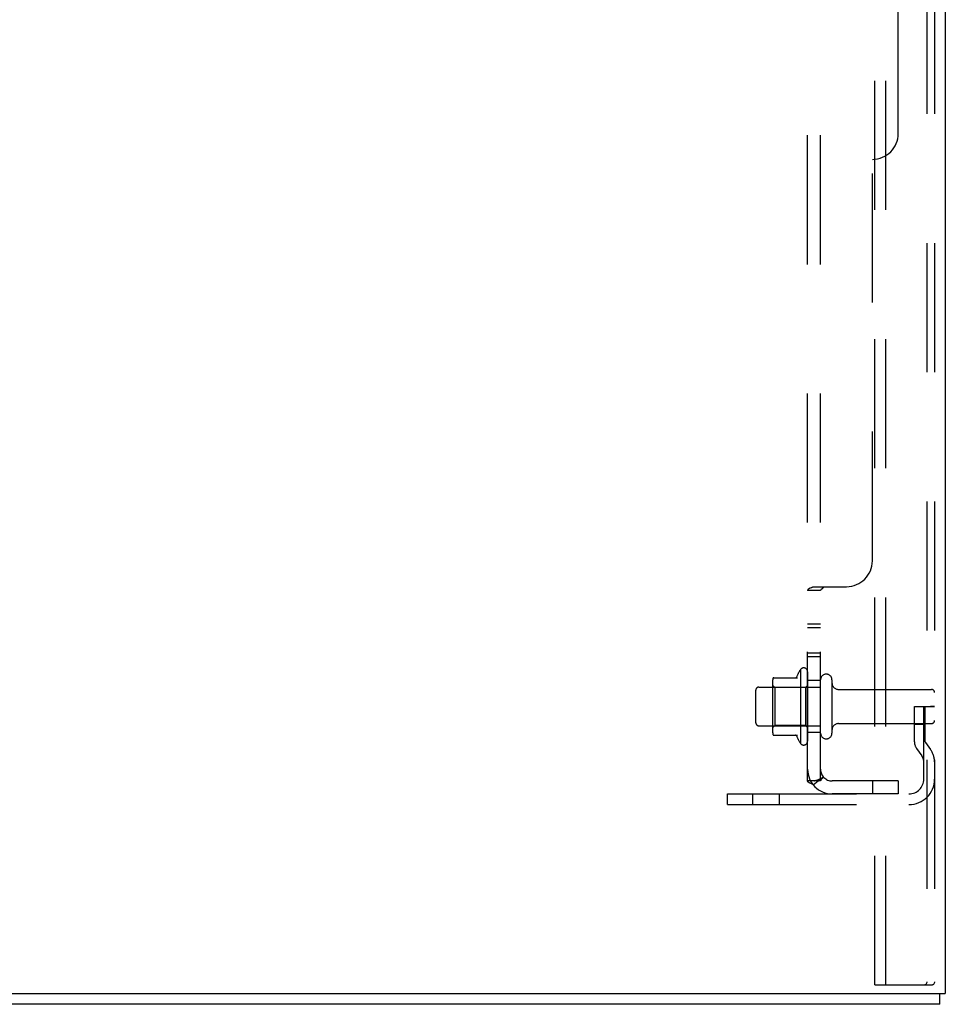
# Model space of a CAD drawing. Header units: inches. Extents: x 0 to 227, y 0 to 147.
# Tile 250 of 256: x 122 to 131, y 36 to 46. Entities that reach past the tile are written whole.
import ezdxf

# ---------------------------------------------------------------- set-up
doc = ezdxf.new("R2010")
doc.units = ezdxf.units.IN
doc.header["$LTSCALE"] = 12.466667
doc.header["$MEASUREMENT"] = 0
doc.linetypes.add('HIDDEN', pattern=[0.2, 0.1, -0.1])
doc.layers.get('0').update_dxf_attribs({"linetype": 'CONTINUOUS'})
doc.layers.add('DEFAULT_2', color=8, linetype='HIDDEN')
doc.layers.add('SUBPANEL', color=7, linetype='CONTINUOUS')

msp = doc.modelspace()

# ---------------------------------------------------------------- linework, layer by layer
at = {"color": 3, "linetype": 'Continuous'}
for p in [(131.1764, 111.2319), (119.1764, 36.2633)]:
    msp.add_line(p, (131.1764, 36.2633), dxfattribs=at)
at = {"color": 7, "linetype": 'Continuous'}
for q in [(131.1244, 36.2633), (119.2284, 36.1593)]:
    msp.add_line((131.1244, 36.1593), q, dxfattribs=at)
at = {"layer": 'DEFAULT_2', "color": 8, "linetype": 'HIDDEN'}
for p, q in [((130.4971, 36.3468), (130.4971, 110.8569)), ((130.6011, 36.3468), (130.6011, 110.8569)), ((130.9988, 110.8269), (130.9988, 36.3768)), ((131.0724, 110.8269), (131.0724, 36.3768)), ((129.7774, 39.3901), (129.7774, 38.6785)), ((129.8474, 39.3684), (129.8474, 38.7002)), ((129.5114, 38.7787), (129.5114, 39.2899)), ((129.5219, 39.3118), (129.7496, 39.3118)), ((129.9724, 38.7768), (129.9724, 39.2918)), ((130.0824, 39.2918), (130.0824, 38.7768)), ((129.3474, 38.8768), (129.3474, 39.1918)), ((129.3774, 39.2218), (129.9724, 39.2218)), ((129.5314, 39.2178), (129.5114, 39.2378)), ((129.8274, 39.2178), (129.5314, 39.2178)), ((129.5314, 39.2178), (129.5314, 38.8508)), ((129.8274, 39.2178), (129.8474, 39.2378)), ((129.8274, 39.2178), (129.8274, 38.8508)), ((130.1449, 39.1993), (131.0424, 39.1993)), ((130.8784, 39.0343), (130.9684, 39.0343)), ((130.8784, 38.6938), (130.8784, 39.0343)), ((130.9684, 39.0343), (131.0724, 39.0343)), ((130.9684, 38.333), (130.9684, 39.0343)), ((130.9824, 38.6938), (130.9824, 39.0343)), ((131.0724, 39.0343), (131.0332, 39.0343)), ((129.3774, 38.8468), (129.9724, 38.8468)), ((129.5314, 38.8508), (129.5114, 38.8308)), ((129.8274, 38.8508), (129.5314, 38.8508)), ((129.8274, 38.8508), (129.8474, 38.8308)), ((130.1449, 38.8693), (131.0424, 38.8693)), ((130.9824, 38.8593), (130.8784, 38.8593)), ((129.5219, 38.7568), (129.7495, 38.7568)), ((130.9843, 38.6879), (131.0332, 38.62)), ((130.8999, 38.6272), (130.9488, 38.5592)), ((129.0724, 38.1905), (130.8259, 38.1905)), ((129.0724, 38.0865), (129.0724, 38.1905)), ((129.3194, 38.0865), (129.3194, 38.1905)), ((129.5754, 38.0865), (129.5754, 38.1905)), ((129.0724, 38.0865), (130.8259, 38.0865)), ((130.4971, 36.3468), (130.9776, 36.3468)), ((130.9776, 36.3468), (131.0512, 36.3468))]:
    msp.add_line(p, q, dxfattribs=at)
for points in [[(130.9988, 36.3768), (130.998, 36.3688), (130.996, 36.3618), (130.9926, 36.3556), (130.9882, 36.3508), (130.9833, 36.3479), (130.9776, 36.3468)], [(131.0724, 36.3768), (131.0716, 36.3688), (131.0695, 36.3618), (131.0661, 36.3556), (131.0618, 36.3508), (131.0568, 36.3479), (131.0512, 36.3468)]]:
    msp.add_lwpolyline(points, dxfattribs=at)
for centre, radius, start, end in [((130.3775, 39.0343), 0.6977, 149.33687, 156.03207), ((129.809, 39.3684), 0.0384, 0, 145.55034), ((129.6526, 39.2899), 0.1412, 174.79195, 180), ((129.5219, 39.3018), 0.01, 90, 174.80617), ((129.7308, 39.3218), 0.01, 270, 336.03207), ((130.0274, 39.2918), 0.055, 0, 180), ((130.1449, 39.2618), 0.0625, 180, 270), ((129.3774, 39.1918), 0.03, 90, 180), ((131.0424, 39.1693), 0.03, 0, 90), ((129.3774, 38.8768), 0.03, 180, 270), ((131.0424, 38.8993), 0.03, 270, 360), ((129.6526, 38.7787), 0.1412, 180, 185.20805), ((130.1449, 38.8068), 0.0625, 90, 180), ((129.5219, 38.7668), 0.01, 185.19383, 270), ((129.7308, 38.7468), 0.01, 23.96793, 90), ((130.3775, 39.0343), 0.6977, 203.96793, 210.66313), ((129.809, 38.7002), 0.0384, 214.44966, 360), ((130.0274, 38.7768), 0.055, 180, 360), ((130.9924, 38.6938), 0.114, 180, 215.75389), ((130.9924, 38.6938), 0.01, 180, 215.75389), ((130.8644, 38.4985), 0.208, 0, 35.75389), ((130.8644, 38.4985), 0.104, 0, 35.75389), ((130.8259, 38.333), 0.2465, 270, 360), ((130.8259, 38.333), 0.1425, 270, 360)]:
    msp.add_arc(centre, radius, start, end, dxfattribs=at)
at = {"layer": 'SUBPANEL', "color": 8, "linetype": 'HIDDEN'}
for p, q in [((129.8474, 38.3155), (129.8474, 106.003)), ((129.9724, 38.3155), (129.9724, 106.003)), ((130.7224, 44.5655), (130.7224, 99.753)), ((130.4724, 40.4405), (130.4724, 44.3155)), ((129.9724, 40.1552), (129.8474, 40.1552)), ((129.9013, 40.1905), (130.2224, 40.1905)), ((129.9724, 39.83), (129.8474, 39.83)), ((129.9724, 39.7935), (129.8474, 39.7935)), ((129.9724, 39.549), (129.8474, 39.549)), ((129.9724, 39.5125), (129.8474, 39.5125)), ((129.9724, 39.2843), (129.8474, 39.2843)), ((129.9724, 38.7843), (129.8474, 38.7843)), ((129.9724, 38.3155), (129.8474, 38.3155)), ((129.9013, 38.277), (129.9979, 38.3564)), ((130.7224, 38.3155), (130.0844, 38.3155)), ((130.4724, 38.3155), (130.4724, 38.1905)), ((130.7224, 38.3155), (130.7224, 38.1905)), ((130.7224, 38.1905), (130.0844, 38.1905))]:
    msp.add_line(p, q, dxfattribs=at)
for points in [[(129.8666, 40.1735), (129.8634, 40.172), (129.8605, 40.1705), (129.8577, 40.1689), (129.855, 40.1671), (129.8527, 40.1652), (129.8508, 40.1633), (129.8494, 40.1615), (129.8484, 40.1598), (129.8478, 40.1581), (129.8475, 40.1566), (129.8474, 40.1552)], [(129.8605, 40.1705), (129.8577, 40.1689), (129.855, 40.1671), (129.8527, 40.1652), (129.8508, 40.1633), (129.8494, 40.1615), (129.8484, 40.1598), (129.8478, 40.1581), (129.8475, 40.1566), (129.8474, 40.1552)], [(129.8734, 40.1766), (129.8699, 40.175), (129.8666, 40.1735)], [(129.9013, 40.1905), (129.8993, 40.1889), (129.8969, 40.1874), (129.8941, 40.1858), (129.8911, 40.1842), (129.8878, 40.1826), (129.8843, 40.1811), (129.8807, 40.1796), (129.8734, 40.1766)], [(129.9013, 40.1905), (129.8993, 40.1889), (129.8969, 40.1874), (129.8941, 40.1858), (129.8911, 40.1842)], [(129.9868, 40.1708), (129.983, 40.1681), (129.9811, 40.1668), (129.9792, 40.1654), (129.9774, 40.164), (129.9759, 40.1625), (129.9746, 40.161), (129.9736, 40.1595), (129.9729, 40.1581), (129.9725, 40.1566), (129.9724, 40.1552)], [(129.9736, 40.1595), (129.9729, 40.1581), (129.9725, 40.1566), (129.9724, 40.1552)], [(129.9792, 40.1654), (129.9774, 40.164), (129.9759, 40.1625), (129.9746, 40.161)], [(129.9979, 40.1905), (129.9983, 40.1888), (129.9984, 40.187), (129.9984, 40.1854), (129.9981, 40.1838), (129.9976, 40.1822), (129.9969, 40.1807), (129.996, 40.1791), (129.9948, 40.1776), (129.9935, 40.1762), (129.992, 40.1748), (129.9904, 40.1734), (129.9887, 40.1721), (129.9868, 40.1708)], [(129.9935, 40.1762), (129.992, 40.1748), (129.9904, 40.1734), (129.9887, 40.1721)], [(129.9981, 40.1838), (129.9976, 40.1822), (129.9969, 40.1807), (129.996, 40.1791), (129.9948, 40.1776)], [(129.9979, 40.1905), (129.9983, 40.1888), (129.9984, 40.187), (129.9984, 40.1854)], [(129.877, 38.2923), (129.8699, 38.2953), (129.8666, 38.2969), (129.8634, 38.2984), (129.8605, 38.2999), (129.8577, 38.3014), (129.855, 38.3032), (129.8527, 38.3051), (129.8508, 38.307), (129.8494, 38.3088), (129.8484, 38.3107), (129.8478, 38.3124), (129.8475, 38.314), (129.8474, 38.3155)], [(129.913, 38.3155), (129.9128, 38.3155), (129.9127, 38.3155), (129.9126, 38.3155), (129.9127, 38.3155), (129.9129, 38.3155), (129.9133, 38.3155), (129.9137, 38.3155), (129.9143, 38.3155), (129.9148, 38.3155), (129.9155, 38.3155), (129.9161, 38.3155)], [(129.9764, 38.3386), (129.9764, 38.3385), (129.9762, 38.3384), (129.9759, 38.3382), (129.9756, 38.338), (129.9751, 38.3377), (129.9747, 38.3375), (129.9741, 38.3371), (129.9736, 38.3368), (129.973, 38.3365), (129.9724, 38.3362), (129.9718, 38.3358), (129.9712, 38.3355), (129.9706, 38.3351), (129.9699, 38.3348), (129.9693, 38.3344), (129.9686, 38.3341), (129.9679, 38.3337), (129.9672, 38.3334), (129.9665, 38.333), (129.9658, 38.3326), (129.965, 38.3323), (129.9643, 38.3319), (129.9635, 38.3315), (129.9628, 38.3312), (129.962, 38.3308), (129.9612, 38.3304), (129.9604, 38.33), (129.9596, 38.3297), (129.9587, 38.3293), (129.9579, 38.3289), (129.957, 38.3286), (129.9562, 38.3282), (129.9553, 38.3278), (129.9544, 38.3274), (129.9535, 38.3271), (129.9526, 38.3267), (129.9516, 38.3263), (129.9507, 38.3259), (129.9497, 38.3255), (129.9487, 38.3252), (129.9477, 38.3248), (129.9467, 38.3244), (129.9456, 38.324), (129.9445, 38.3236), (129.9435, 38.3232), (129.9424, 38.3229), (129.9412, 38.3225), (129.9401, 38.3221), (129.939, 38.3217), (129.9379, 38.3214), (129.9367, 38.321), (129.9356, 38.3207), (129.9345, 38.3203), (129.9334, 38.32), (129.9323, 38.3197), (129.9312, 38.3194), (129.9301, 38.3191), (129.929, 38.3188), (129.928, 38.3185), (129.9269, 38.3182), (129.9259, 38.318), (129.9249, 38.3177), (129.9239, 38.3175), (129.9229, 38.3173), (129.9219, 38.3171), (129.921, 38.3168), (129.92, 38.3166), (129.9191, 38.3165), (129.9182, 38.3163), (129.9173, 38.3161), (129.9164, 38.316), (129.9155, 38.3158), (129.9148, 38.3157), (129.9141, 38.3156), (129.9136, 38.3156), (129.9131, 38.3155), (129.913, 38.3155)], [(129.9904, 38.343), (129.9868, 38.3391), (129.9849, 38.337), (129.983, 38.3349), (129.9811, 38.3326), (129.9792, 38.3303), (129.9774, 38.3279), (129.9759, 38.3256), (129.9746, 38.3233), (129.9736, 38.3211), (129.9729, 38.3191), (129.9725, 38.3172), (129.9724, 38.3155)], [(129.9727, 38.3357), (129.9732, 38.3361), (129.9737, 38.3365), (129.9741, 38.3368), (129.9746, 38.3372), (129.975, 38.3375), (129.9754, 38.3378), (129.9757, 38.3381), (129.976, 38.3383), (129.9762, 38.3384), (129.9764, 38.3385), (129.9764, 38.3386)], [(129.9979, 38.3564), (129.9983, 38.3557), (129.9984, 38.355), (129.9984, 38.3541), (129.9981, 38.3532), (129.9976, 38.3521), (129.9969, 38.3509), (129.996, 38.3495), (129.9948, 38.348), (129.9935, 38.3465), (129.992, 38.3448), (129.9904, 38.343)], [(129.9013, 38.277), (129.8993, 38.2792), (129.8969, 38.2813), (129.8941, 38.2834), (129.8911, 38.2853), (129.8878, 38.2872), (129.8843, 38.289), (129.8807, 38.2906), (129.877, 38.2923)]]:
    msp.add_lwpolyline(points, dxfattribs=at)
for centre, radius, start, end in [((130.4724, 44.5655), 0.25, 270, 360), ((130.2224, 40.4405), 0.25, 270, 360), ((130.0844, 38.4275), 0.237, 180, 270), ((130.0844, 38.4275), 0.112, 180, 270)]:
    msp.add_arc(centre, radius, start, end, dxfattribs=at)

doc.saveas('drawing.dxf')
